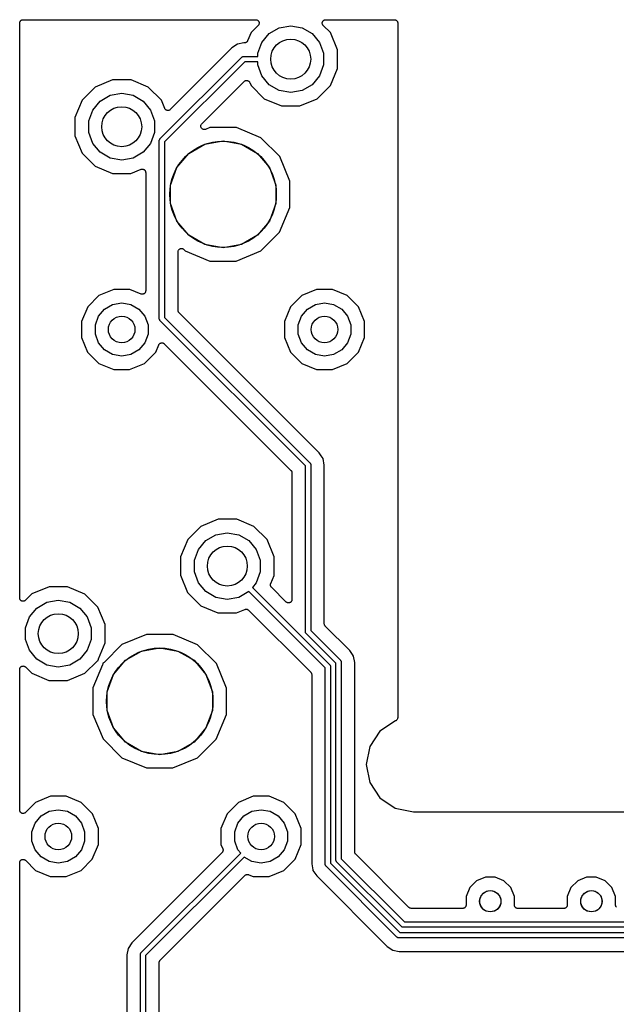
# Model space of a CAD drawing. Extents: x 88 to 361, y -189 to -115.
# Tile 4 of 41: x 88 to 110, y -154 to -117. Entities that reach past the tile are written whole.
import ezdxf

# ---------------------------------------------------------------- set-up
doc = ezdxf.new("R2010")
doc.units = 0
doc.header["$MEASUREMENT"] = 0
doc.layers.add('BLACK', color=7, linetype='CONTINUOUS')

msp = doc.modelspace()

# ---------------------------------------------------------------- linework, layer by layer
at = {"layer": 'Black'}
for p, q in [((87.6534, -117.294), (87.663, -117.288)), ((87.663, -117.288), (87.6715, -117.281)), ((87.6715, -117.281), (87.6819, -117.277)), ((87.6819, -117.277), (87.6916, -117.272)), ((87.6916, -117.272), (87.7025, -117.27)), ((87.7025, -117.27), (87.7129, -117.266)), ((87.7129, -117.266), (87.7241, -117.266)), ((87.7241, -117.266), (87.735, -117.264)), ((87.735, -117.264), (96.4784, -117.264)), ((96.4784, -117.264), (96.4948, -117.267)), ((96.4948, -117.267), (96.5114, -117.269)), ((96.5114, -117.269), (96.5164, -117.271)), ((96.5164, -117.271), (96.5219, -117.272)), ((96.5219, -117.272), (96.5363, -117.28)), ((96.5363, -117.28), (96.5514, -117.287)), ((96.5514, -117.287), (96.5553, -117.291)), ((99.0249, -117.291), (99.0289, -117.287)), ((99.0289, -117.287), (99.0439, -117.28)), ((99.0439, -117.28), (99.0582, -117.272)), ((99.0582, -117.272), (99.0637, -117.271)), ((99.0637, -117.271), (99.0689, -117.269)), ((99.0689, -117.269), (99.0853, -117.267)), ((99.0853, -117.267), (99.1016, -117.264)), ((99.1016, -117.264), (101.684, -117.264)), ((101.684, -117.264), (101.695, -117.266)), ((101.695, -117.266), (101.706, -117.266)), ((101.706, -117.266), (101.716, -117.27)), ((101.716, -117.27), (101.727, -117.272)), ((101.727, -117.272), (101.737, -117.277)), ((101.737, -117.277), (101.747, -117.281)), ((101.747, -117.281), (101.756, -117.288)), ((101.756, -117.288), (101.765, -117.294)), ((87.608, -117.391), (87.6099, -117.38)), ((87.608, -138.993), (87.608, -117.391)), ((87.6099, -117.369), (87.6137, -117.359)), ((87.6099, -117.38), (87.6099, -117.369)), ((87.6137, -117.359), (87.6157, -117.348)), ((87.6157, -117.348), (87.6212, -117.338)), ((87.6212, -117.338), (87.625, -117.328)), ((87.625, -117.328), (87.6322, -117.319)), ((87.6322, -117.319), (87.6377, -117.31)), ((87.6377, -117.31), (87.6462, -117.302)), ((87.6462, -117.302), (87.6534, -117.294)), ((96.5682, -117.481), (96.3008, -117.748)), ((96.5553, -117.291), (96.5601, -117.294)), ((96.5601, -117.294), (96.5708, -117.307)), ((96.5777, -117.467), (96.5682, -117.481)), ((96.5708, -117.307), (96.5825, -117.318)), ((96.5884, -117.455), (96.5777, -117.467)), ((96.5825, -117.318), (96.5849, -117.324)), ((96.5849, -117.324), (96.5884, -117.328)), ((96.5884, -117.328), (96.5941, -117.343)), ((96.5903, -117.45), (96.5884, -117.455)), ((96.5935, -117.445), (96.5903, -117.45)), ((96.5978, -117.429), (96.5935, -117.445)), ((96.5941, -117.343), (96.6011, -117.358)), ((96.6035, -117.413), (96.5978, -117.429)), ((96.6011, -117.358), (96.6016, -117.364)), ((96.6016, -117.364), (96.6035, -117.369)), ((96.6035, -117.369), (96.6035, -117.386)), ((96.6035, -117.386), (96.605, -117.402)), ((96.605, -117.402), (96.6035, -117.408)), ((96.6035, -117.408), (96.6035, -117.413)), ((96.9837, -117.784), (97.361, -117.566)), ((97.361, -117.566), (97.79, -117.491)), ((97.79, -117.491), (98.219, -117.566)), ((98.219, -117.566), (98.5963, -117.784)), ((98.9751, -117.402), (98.9766, -117.386)), ((98.9766, -117.408), (98.9751, -117.402)), ((98.9766, -117.369), (98.9785, -117.364)), ((98.9766, -117.386), (98.9766, -117.369)), ((98.9766, -117.413), (98.9766, -117.408)), ((98.9822, -117.429), (98.9766, -117.413)), ((98.9785, -117.364), (98.979, -117.358)), ((98.979, -117.358), (98.986, -117.343)), ((98.9865, -117.445), (98.9822, -117.429)), ((98.986, -117.343), (98.9916, -117.328)), ((98.9897, -117.449), (98.9865, -117.445)), ((98.9916, -117.455), (98.9897, -117.449)), ((98.9916, -117.328), (98.9953, -117.323)), ((99.0023, -117.467), (98.9916, -117.455)), ((98.9953, -117.323), (98.9977, -117.318)), ((98.9977, -117.318), (99.0094, -117.307)), ((99.0117, -117.481), (99.0023, -117.467)), ((99.0094, -117.307), (99.02, -117.294)), ((99.281, -117.751), (99.0117, -117.481)), ((99.02, -117.294), (99.0249, -117.291)), ((101.765, -117.294), (101.773, -117.302)), ((101.773, -117.302), (101.781, -117.31)), ((101.781, -117.31), (101.787, -117.319)), ((101.787, -117.319), (101.794, -117.328)), ((101.794, -117.328), (101.798, -117.338)), ((101.798, -117.338), (101.803, -117.348)), ((101.803, -117.348), (101.805, -117.359)), ((101.805, -117.359), (101.809, -117.369)), ((101.809, -117.369), (101.809, -117.38)), ((101.809, -117.38), (101.811, -117.391)), ((101.811, -117.391), (101.811, -143.497)), ((96.3008, -117.748), (96.1718, -118.059)), ((96.7036, -118.118), (96.9837, -117.784)), ((98.5963, -117.784), (98.8764, -118.118)), ((99.548, -118.397), (99.281, -117.751)), ((95.5839, -118.324), (93.2661, -120.642)), ((95.791, -118.186), (95.5839, -118.324)), ((96.0352, -118.137), (95.791, -118.186)), ((96.0545, -118.137), (96.0352, -118.137)), ((96.0627, -118.136), (96.0545, -118.137)), ((96.071, -118.136), (96.0627, -118.136)), ((96.0842, -118.132), (96.071, -118.136)), ((96.0979, -118.129), (96.0842, -118.132)), ((96.1051, -118.125), (96.0979, -118.129)), ((96.113, -118.123), (96.1051, -118.125)), ((96.1241, -118.114), (96.113, -118.123)), ((96.1361, -118.107), (96.1241, -118.114)), ((96.1415, -118.101), (96.1361, -118.107)), ((96.1481, -118.096), (96.1415, -118.101)), ((96.1555, -118.084), (96.1481, -118.096)), ((96.1645, -118.073), (96.1555, -118.084)), ((96.1673, -118.066), (96.1645, -118.073)), ((96.1718, -118.059), (96.1673, -118.066)), ((96.5546, -118.527), (96.7036, -118.118)), ((98.8764, -118.118), (99.0254, -118.527)), ((99.5474, -119.096), (99.548, -118.397)), ((92.8793, -121.747), (95.952, -118.674)), ((95.952, -118.674), (95.9556, -118.672)), ((95.9556, -118.672), (95.9584, -118.668)), ((95.9584, -118.668), (95.9697, -118.662)), ((95.9697, -118.662), (95.9804, -118.654)), ((95.9804, -118.654), (95.9847, -118.653)), ((95.9847, -118.653), (95.9885, -118.651)), ((95.9885, -118.651), (96.0013, -118.649)), ((96.0013, -118.649), (96.014, -118.645)), ((96.014, -118.645), (96.0184, -118.646)), ((96.0184, -118.646), (96.0227, -118.645)), ((96.0227, -118.645), (96.5546, -118.645)), ((96.5546, -118.645), (96.5546, -118.527)), ((99.0254, -118.527), (99.0254, -118.963)), ((96.0641, -118.845), (93.05, -121.859)), ((96.5546, -118.845), (96.0641, -118.845)), ((96.5546, -118.963), (96.5546, -118.845)), ((96.7036, -119.372), (96.5546, -118.963)), ((99.0254, -118.963), (98.8764, -119.372)), ((99.2792, -119.742), (99.5474, -119.096)), ((96.9837, -119.706), (96.7036, -119.372)), ((98.8764, -119.372), (98.5963, -119.706)), ((90.4457, -119.794), (89.9508, -120.288)), ((91.0919, -119.527), (90.4457, -119.794)), ((91.7912, -119.528), (91.0919, -119.527)), ((92.4369, -119.796), (91.7912, -119.528)), ((92.931, -120.291), (92.4369, -119.796)), ((94.4499, -121.178), (96.0444, -119.583)), ((96.0444, -119.583), (96.0558, -119.575)), ((96.0558, -119.575), (96.066, -119.566)), ((96.066, -119.566), (96.0737, -119.563)), ((96.0737, -119.563), (96.0805, -119.558)), ((96.0805, -119.558), (96.094, -119.554)), ((96.094, -119.554), (96.1068, -119.549)), ((96.1068, -119.549), (96.1151, -119.549)), ((96.1151, -119.549), (96.1231, -119.546)), ((96.1231, -119.546), (96.137, -119.548)), ((96.137, -119.548), (96.1509, -119.547)), ((96.1509, -119.547), (96.1588, -119.55)), ((96.1588, -119.55), (96.1671, -119.55)), ((96.1671, -119.55), (96.1797, -119.556)), ((96.1797, -119.556), (96.1929, -119.56)), ((96.1929, -119.56), (96.1995, -119.565)), ((96.1995, -119.565), (96.207, -119.569)), ((96.207, -119.569), (96.2169, -119.579)), ((96.2169, -119.579), (96.2279, -119.587)), ((96.2279, -119.587), (96.2324, -119.594)), ((96.2324, -119.594), (96.2382, -119.6)), ((96.2382, -119.6), (96.2441, -119.613)), ((96.2441, -119.613), (96.2516, -119.624)), ((96.2516, -119.624), (96.299, -119.739)), ((96.299, -119.739), (96.7931, -120.234)), ((97.361, -119.924), (96.9837, -119.706)), ((98.5963, -119.706), (98.219, -119.924)), ((98.7843, -120.236), (99.2792, -119.742)), ((90.6337, -120.324), (91.011, -120.106)), ((91.011, -120.106), (91.44, -120.031)), ((91.44, -120.031), (91.869, -120.106)), ((91.869, -120.106), (92.2463, -120.324)), ((96.7931, -120.234), (97.4388, -120.502)), ((97.79, -119.999), (97.361, -119.924)), ((98.219, -119.924), (97.79, -119.999)), ((98.1381, -120.503), (98.7843, -120.236)), ((89.9508, -120.288), (89.6826, -120.934)), ((90.3536, -120.658), (90.6337, -120.324)), ((92.2463, -120.324), (92.5264, -120.658)), ((93.0589, -120.6), (92.931, -120.291)), ((93.0664, -120.612), (93.0589, -120.6)), ((93.0723, -120.625), (93.0664, -120.612)), ((97.4388, -120.502), (98.1381, -120.503)), ((89.6826, -120.934), (89.682, -121.633)), ((90.2046, -121.067), (90.3536, -120.658)), ((92.5264, -120.658), (92.6754, -121.067)), ((93.0782, -120.631), (93.0723, -120.625)), ((93.0826, -120.638), (93.0782, -120.631)), ((93.0936, -120.646), (93.0826, -120.638)), ((93.1035, -120.656), (93.0936, -120.646)), ((93.111, -120.659), (93.1035, -120.656)), ((93.1176, -120.665), (93.111, -120.659)), ((93.1308, -120.669), (93.1176, -120.665)), ((93.1435, -120.675), (93.1308, -120.669)), ((93.1517, -120.675), (93.1435, -120.675)), ((93.1596, -120.678), (93.1517, -120.675)), ((93.1735, -120.677), (93.1596, -120.678)), ((93.1874, -120.678), (93.1735, -120.677)), ((93.1954, -120.676), (93.1874, -120.678)), ((93.2037, -120.676), (93.1954, -120.676)), ((93.2166, -120.671), (93.2037, -120.676)), ((93.23, -120.667), (93.2166, -120.671)), ((93.2368, -120.662), (93.23, -120.667)), ((93.2445, -120.659), (93.2368, -120.662)), ((93.2547, -120.65), (93.2445, -120.659)), ((93.2661, -120.642), (93.2547, -120.65)), ((90.2046, -121.503), (90.2046, -121.067)), ((92.6754, -121.067), (92.6754, -121.503)), ((94.4132, -121.256), (94.414, -121.254)), ((94.4149, -121.276), (94.4132, -121.256)), ((94.4138, -121.251), (94.4196, -121.232)), ((94.414, -121.254), (94.4138, -121.251)), ((94.4157, -121.295), (94.4149, -121.276)), ((94.4168, -121.297), (94.4157, -121.295)), ((94.4171, -121.3), (94.4168, -121.297)), ((94.4252, -121.318), (94.4171, -121.3)), ((94.4196, -121.232), (94.4246, -121.214)), ((94.4246, -121.214), (94.4263, -121.211)), ((94.4326, -121.336), (94.4252, -121.318)), ((94.4263, -121.211), (94.4271, -121.209)), ((94.4271, -121.209), (94.4389, -121.193)), ((94.4345, -121.338), (94.4326, -121.336)), ((94.4357, -121.34), (94.4345, -121.338)), ((94.4493, -121.354), (94.4357, -121.34)), ((94.4389, -121.193), (94.4499, -121.178)), ((94.4623, -121.368), (94.4493, -121.354)), ((94.7533, -121.317), (94.5882, -121.385)), ((95.7511, -121.317), (94.7533, -121.317)), ((96.6725, -121.7), (95.7511, -121.317)), ((89.682, -121.633), (89.949, -122.279)), ((90.3536, -121.912), (90.2046, -121.503)), ((92.6754, -121.503), (92.5264, -121.912)), ((94.4649, -121.369), (94.4623, -121.368)), ((94.4669, -121.371), (94.4649, -121.369)), ((94.4843, -121.38), (94.4669, -121.371)), ((94.5014, -121.388), (94.4843, -121.38)), ((94.5043, -121.389), (94.5014, -121.388)), ((94.5069, -121.39), (94.5043, -121.389)), ((94.526, -121.392), (94.5069, -121.39)), ((94.5452, -121.394), (94.526, -121.392)), ((94.5479, -121.394), (94.5452, -121.394)), ((94.5508, -121.394), (94.5479, -121.394)), ((94.5694, -121.389), (94.5508, -121.394)), ((94.5882, -121.385), (94.5694, -121.389)), ((97.3774, -122.406), (96.6725, -121.7)), ((90.6337, -122.246), (90.3536, -121.912)), ((92.5264, -121.912), (92.2463, -122.246)), ((92.85, -121.818), (92.8508, -121.813)), ((92.85, -128.491), (92.85, -121.818)), ((92.8504, -121.809), (92.8538, -121.796)), ((92.8508, -121.813), (92.8504, -121.809)), ((92.8538, -121.796), (92.856, -121.783)), ((92.856, -121.783), (92.8582, -121.78)), ((92.8582, -121.78), (92.8594, -121.775)), ((92.8594, -121.775), (92.8669, -121.765)), ((92.8669, -121.765), (92.8734, -121.753)), ((92.8734, -121.753), (92.8768, -121.751)), ((92.8768, -121.751), (92.8793, -121.747)), ((93.05, -121.859), (93.05, -128.45)), ((93.9595, -122.287), (94.5633, -121.938)), ((94.5633, -121.938), (95.25, -121.817)), ((95.25, -121.817), (95.9367, -121.938)), ((95.9367, -121.938), (96.5405, -122.287)), ((89.949, -122.279), (90.4431, -122.774)), ((91.011, -122.464), (90.6337, -122.246)), ((91.44, -122.539), (91.011, -122.464)), ((91.869, -122.464), (91.44, -122.539)), ((92.2463, -122.246), (91.869, -122.464)), ((93.5113, -122.821), (93.9595, -122.287)), ((96.5405, -122.287), (96.9887, -122.821)), ((97.7584, -123.328), (97.3774, -122.406)), ((90.4431, -122.774), (91.0888, -123.042)), ((93.2729, -123.476), (93.5113, -122.821)), ((96.9887, -122.821), (97.2271, -123.476)), ((91.0888, -123.042), (91.7881, -123.043)), ((91.7881, -123.043), (92.1665, -122.887)), ((92.1665, -122.887), (92.18, -122.884)), ((92.18, -122.884), (92.1929, -122.879)), ((92.1929, -122.879), (92.2014, -122.879)), ((92.2014, -122.879), (92.2096, -122.877)), ((92.2096, -122.877), (92.2232, -122.879)), ((92.2232, -122.879), (92.2371, -122.879)), ((92.2371, -122.879), (92.245, -122.882)), ((92.245, -122.882), (92.2533, -122.883)), ((92.2533, -122.883), (92.2655, -122.889)), ((92.2655, -122.889), (92.2785, -122.894)), ((92.2785, -122.894), (92.2849, -122.899)), ((92.2849, -122.899), (92.2924, -122.903)), ((92.2924, -122.903), (92.3017, -122.913)), ((92.3017, -122.913), (92.3123, -122.922)), ((92.3123, -122.922), (92.3165, -122.93)), ((92.3165, -122.93), (92.3222, -122.936)), ((92.3222, -122.936), (92.3274, -122.949)), ((92.3274, -122.949), (92.3343, -122.961)), ((92.3343, -122.961), (92.3358, -122.969)), ((92.3358, -122.969), (92.339, -122.977)), ((92.339, -122.977), (92.3396, -122.99)), ((92.3396, -122.99), (92.342, -123.004)), ((92.342, -123.004), (92.342, -127.456)), ((93.2729, -124.174), (93.2729, -123.476)), ((97.2271, -123.476), (97.2271, -124.174)), ((97.7576, -124.326), (97.7584, -123.328)), ((93.5113, -124.829), (93.2729, -124.174)), ((97.2271, -124.174), (96.9887, -124.829)), ((97.3749, -125.248), (97.7576, -124.326)), ((93.9595, -125.363), (93.5113, -124.829)), ((96.9887, -124.829), (96.5405, -125.363)), ((94.5633, -125.712), (93.9595, -125.363)), ((96.5405, -125.363), (95.9367, -125.712)), ((96.6688, -125.952), (97.3749, -125.248)), ((95.25, -125.833), (94.5633, -125.712)), ((95.9367, -125.712), (95.25, -125.833)), ((93.558, -125.987), (93.5609, -125.971)), ((93.558, -128.187), (93.558, -125.987)), ((93.5609, -125.971), (93.5624, -125.954)), ((93.5624, -125.954), (93.5647, -125.949)), ((93.5647, -125.949), (93.5657, -125.944)), ((93.5657, -125.944), (93.574, -125.929)), ((93.574, -125.929), (93.581, -125.914)), ((93.581, -125.914), (93.5849, -125.91)), ((93.5849, -125.91), (93.5877, -125.905)), ((93.5877, -125.905), (93.6005, -125.895)), ((93.6005, -125.895), (93.6122, -125.883)), ((93.6122, -125.883), (93.6173, -125.881)), ((93.6173, -125.881), (93.6215, -125.877)), ((93.6215, -125.877), (93.6371, -125.871)), ((93.6371, -125.871), (93.6522, -125.864)), ((93.6522, -125.864), (93.6577, -125.864)), ((93.6577, -125.864), (93.6629, -125.862)), ((93.6629, -125.862), (93.6796, -125.862)), ((93.6796, -125.862), (93.6962, -125.86)), ((93.6962, -125.86), (93.7015, -125.862)), ((93.7015, -125.862), (93.7071, -125.862)), ((93.7071, -125.862), (93.7227, -125.868)), ((93.7227, -125.868), (93.7388, -125.872)), ((93.7388, -125.872), (93.7433, -125.875)), ((93.7433, -125.875), (93.7485, -125.877)), ((93.7485, -125.877), (93.7612, -125.888)), ((93.7612, -125.888), (93.7749, -125.897)), ((93.7749, -125.897), (93.8275, -125.95)), ((93.8275, -125.95), (94.7489, -126.333)), ((95.7467, -126.333), (96.6688, -125.952)), ((94.7489, -126.333), (95.7467, -126.333)), ((90.5869, -127.626), (90.1623, -128.05)), ((91.1414, -127.397), (90.5869, -127.626)), ((91.7413, -127.397), (91.1414, -127.397)), ((92.1663, -127.574), (91.7413, -127.397)), ((92.1799, -127.577), (92.1663, -127.574)), ((92.1929, -127.582), (92.1799, -127.577)), ((92.2013, -127.582), (92.1929, -127.582)), ((92.2093, -127.583), (92.2013, -127.582)), ((92.2231, -127.582), (92.2093, -127.583)), ((92.2371, -127.582), (92.2231, -127.582)), ((92.2449, -127.579), (92.2371, -127.582)), ((92.2531, -127.578), (92.2449, -127.579)), ((92.2654, -127.571), (92.2531, -127.578)), ((92.2785, -127.566), (92.2654, -127.571)), ((92.2849, -127.561), (92.2785, -127.566)), ((92.2922, -127.557), (92.2849, -127.561)), ((92.3016, -127.547), (92.2922, -127.557)), ((92.3123, -127.538), (92.3016, -127.547)), ((92.3164, -127.531), (92.3123, -127.538)), ((92.3221, -127.525), (92.3164, -127.531)), ((92.3274, -127.512), (92.3221, -127.525)), ((92.3343, -127.5), (92.3274, -127.512)), ((92.3358, -127.492), (92.3343, -127.5)), ((92.339, -127.484), (92.3358, -127.492)), ((92.3396, -127.47), (92.339, -127.484)), ((92.342, -127.456), (92.3396, -127.47)), ((98.2069, -127.626), (97.7823, -128.05)), ((98.7614, -127.397), (98.2069, -127.626)), ((99.3613, -127.397), (98.7614, -127.397)), ((99.9153, -127.627), (99.3613, -127.397)), ((100.339, -128.052), (99.9153, -127.627)), ((90.7948, -128.136), (91.0967, -127.962)), ((91.0967, -127.962), (91.44, -127.901)), ((91.44, -127.901), (91.7833, -127.962)), ((91.7833, -127.962), (92.0852, -128.136)), ((98.4148, -128.136), (98.7167, -127.962)), ((98.7167, -127.962), (99.06, -127.901)), ((99.06, -127.901), (99.4033, -127.962)), ((99.4033, -127.962), (99.7052, -128.136)), ((90.1623, -128.05), (89.9323, -128.604)), ((90.5707, -128.403), (90.7948, -128.136)), ((92.0852, -128.136), (92.3093, -128.403)), ((93.559, -128.192), (93.558, -128.187)), ((93.5585, -128.198), (93.559, -128.192)), ((93.5628, -128.214), (93.5585, -128.198)), ((93.5657, -128.23), (93.5628, -128.214)), ((93.5685, -128.235), (93.5657, -128.23)), ((93.5699, -128.24), (93.5685, -128.235)), ((93.5794, -128.254), (93.5699, -128.24)), ((93.5877, -128.268), (93.5794, -128.254)), ((93.592, -128.272), (93.5877, -128.268)), ((93.5952, -128.276), (93.592, -128.272)), ((94.6374, -129.319), (93.5952, -128.276)), ((97.7823, -128.05), (97.5523, -128.604)), ((98.1907, -128.403), (98.4148, -128.136)), ((99.7052, -128.136), (99.9293, -128.403)), ((100.568, -128.606), (100.339, -128.052)), ((89.9323, -128.604), (89.9317, -129.204)), ((90.4514, -128.731), (90.5707, -128.403)), ((90.4514, -129.079), (90.4514, -128.731)), ((92.3093, -128.403), (92.4286, -128.731)), ((92.4286, -128.731), (92.4286, -129.079)), ((92.8508, -128.495), (92.85, -128.491)), ((92.8504, -128.5), (92.8508, -128.495)), ((92.8538, -128.512), (92.8504, -128.5)), ((92.856, -128.525), (92.8538, -128.512)), ((92.8582, -128.529), (92.856, -128.525)), ((92.8594, -128.533), (92.8582, -128.529)), ((92.8669, -128.544), (92.8594, -128.533)), ((92.8734, -128.555), (92.8669, -128.544)), ((92.8768, -128.558), (92.8734, -128.555)), ((92.8793, -128.562), (92.8768, -128.558)), ((98.344, -134.026), (92.8793, -128.562)), ((93.05, -128.45), (98.5147, -133.914)), ((97.5523, -128.604), (97.5517, -129.204)), ((98.0714, -128.731), (98.1907, -128.403)), ((98.0714, -129.079), (98.0714, -128.731)), ((99.9293, -128.403), (100.049, -128.731)), ((100.049, -128.731), (100.049, -129.079)), ((100.568, -129.206), (100.568, -128.606)), ((90.5707, -129.407), (90.4514, -129.079)), ((92.4286, -129.079), (92.3093, -129.407)), ((98.1907, -129.407), (98.0714, -129.079)), ((100.049, -129.079), (99.9293, -129.407)), ((89.9317, -129.204), (90.1608, -129.758)), ((90.7948, -129.674), (90.5707, -129.407)), ((92.3093, -129.407), (92.0852, -129.674)), ((92.7177, -129.76), (92.8332, -129.482)), ((92.8332, -129.482), (92.8406, -129.471)), ((92.8406, -129.471), (92.8464, -129.458)), ((92.8464, -129.458), (92.8524, -129.452)), ((92.8524, -129.452), (92.8569, -129.445)), ((92.8569, -129.445), (92.8679, -129.437)), ((92.8679, -129.437), (92.8776, -129.427)), ((92.8776, -129.427), (92.8852, -129.423)), ((92.8852, -129.423), (92.8919, -129.418)), ((92.8919, -129.418), (92.9051, -129.414)), ((92.9051, -129.414), (92.9176, -129.408)), ((92.9176, -129.408), (92.926, -129.407)), ((92.926, -129.407), (92.934, -129.405)), ((92.934, -129.405), (92.9478, -129.406)), ((92.9478, -129.406), (92.9615, -129.404)), ((92.9615, -129.404), (92.9696, -129.407)), ((92.9696, -129.407), (92.9781, -129.407)), ((92.9781, -129.407), (92.9908, -129.412)), ((92.9908, -129.412), (93.0041, -129.416)), ((93.0041, -129.416), (93.011, -129.421)), ((93.011, -129.421), (93.0188, -129.424)), ((93.0188, -129.424), (93.029, -129.433)), ((93.029, -129.433), (93.0403, -129.441)), ((93.0403, -129.441), (97.7988, -134.2)), ((98.8651, -133.546), (94.6374, -129.319)), ((94.6374, -129.319), (94.6374, -129.319)), ((97.5517, -129.204), (97.7808, -129.758)), ((98.4148, -129.674), (98.1907, -129.407)), ((99.9293, -129.407), (99.7052, -129.674)), ((100.338, -129.76), (100.568, -129.206)), ((90.1608, -129.758), (90.5847, -130.183)), ((91.0967, -129.848), (90.7948, -129.674)), ((91.44, -129.909), (91.0967, -129.848)), ((91.7833, -129.848), (91.44, -129.909)), ((92.0852, -129.674), (91.7833, -129.848)), ((92.2931, -130.184), (92.7177, -129.76)), ((97.7808, -129.758), (98.2047, -130.183)), ((98.7167, -129.848), (98.4148, -129.674)), ((99.06, -129.909), (98.7167, -129.848)), ((99.4033, -129.848), (99.06, -129.909)), ((99.7052, -129.674), (99.4033, -129.848)), ((99.9131, -130.184), (100.338, -129.76)), ((90.5847, -130.183), (91.1387, -130.413)), ((91.7386, -130.413), (92.2931, -130.184)), ((98.2047, -130.183), (98.7587, -130.413)), ((99.3586, -130.413), (99.9131, -130.184)), ((91.1387, -130.413), (91.7386, -130.413)), ((98.7587, -130.413), (99.3586, -130.413)), ((98.9337, -133.649), (98.8651, -133.546)), ((98.5147, -133.914), (98.5172, -133.918)), ((98.5172, -133.918), (98.5206, -133.921)), ((98.5206, -133.921), (98.5271, -133.932)), ((98.5271, -133.932), (98.5346, -133.943)), ((99.0034, -133.753), (98.9337, -133.649)), ((99.052, -133.998), (99.0034, -133.753)), ((97.7988, -134.2), (97.802, -134.204)), ((97.802, -134.204), (97.8063, -134.208)), ((97.8063, -134.208), (97.8146, -134.222)), ((97.8146, -134.222), (97.8241, -134.236)), ((97.8241, -134.236), (97.8256, -134.241)), ((97.8256, -134.241), (97.8284, -134.246)), ((97.8284, -134.246), (97.8312, -134.262)), ((97.8312, -134.262), (97.8355, -134.278)), ((97.8355, -134.278), (97.835, -134.284)), ((97.835, -134.284), (97.836, -134.289)), ((97.836, -134.289), (97.836, -139.056)), ((98.344, -140.265), (98.344, -134.026)), ((98.5346, -133.943), (98.5358, -133.947)), ((98.5358, -133.947), (98.538, -133.951)), ((98.538, -133.951), (98.5403, -133.964)), ((98.5403, -133.964), (98.5436, -133.976)), ((98.5436, -133.976), (98.5432, -133.981)), ((98.5432, -133.981), (98.544, -133.985)), ((98.544, -133.985), (98.544, -140.223)), ((99.052, -139.96), (99.052, -133.998)), ((95.0607, -136.037), (94.4144, -136.304)), ((95.7599, -136.038), (95.0607, -136.037)), ((96.4057, -136.306), (95.7599, -136.038)), ((94.4144, -136.304), (93.9195, -136.798)), ((96.8997, -136.801), (96.4057, -136.306)), ((93.9195, -136.798), (93.6514, -137.444)), ((94.3224, -137.168), (94.6024, -136.834)), ((94.6024, -136.834), (94.9797, -136.616)), ((94.9797, -136.616), (95.4087, -136.541)), ((95.4087, -136.541), (95.8378, -136.616)), ((95.8378, -136.616), (96.2151, -136.834)), ((96.2151, -136.834), (96.4951, -137.168)), ((97.1667, -137.447), (96.8997, -136.801)), ((94.1734, -137.577), (94.3224, -137.168)), ((96.4951, -137.168), (96.6441, -137.577)), ((93.6514, -137.444), (93.6508, -138.143)), ((94.1734, -138.013), (94.1734, -137.577)), ((96.6441, -137.577), (96.6441, -138.013)), ((97.1661, -138.146), (97.1667, -137.447)), ((93.6508, -138.143), (93.9178, -138.789)), ((94.3224, -138.422), (94.1734, -138.013)), ((96.6441, -138.013), (96.4951, -138.422)), ((97.0384, -138.454), (97.1661, -138.146)), ((88.7107, -138.577), (88.0644, -138.844)), ((89.4099, -138.578), (88.7107, -138.577)), ((90.0557, -138.846), (89.4099, -138.578)), ((94.6024, -138.756), (94.3224, -138.422)), ((96.2211, -138.749), (96.2151, -138.756)), ((99.087, -141.615), (96.2211, -138.749)), ((96.4951, -138.422), (96.3502, -138.595)), ((96.3502, -138.595), (99.2577, -141.503)), ((97.0288, -138.497), (97.0318, -138.483)), ((97.0299, -138.505), (97.0288, -138.497)), ((97.0292, -138.514), (97.0299, -138.505)), ((97.0327, -138.527), (97.0292, -138.514)), ((97.0318, -138.483), (97.033, -138.47)), ((97.0345, -138.541), (97.0327, -138.527)), ((97.033, -138.47), (97.0366, -138.462)), ((97.0384, -138.548), (97.0345, -138.541)), ((97.0366, -138.462), (97.0384, -138.454)), ((97.0406, -138.556), (97.0384, -138.548)), ((97.0485, -138.567), (97.0406, -138.556)), ((97.0549, -138.58), (97.0485, -138.567)), ((97.0611, -138.585), (97.0549, -138.58)), ((97.0659, -138.592), (97.0611, -138.585)), ((97.6192, -139.146), (97.0659, -138.592)), ((87.6109, -139.01), (87.608, -138.993)), ((87.6123, -139.026), (87.6109, -139.01)), ((87.6147, -139.031), (87.6123, -139.026)), ((87.6157, -139.037), (87.6147, -139.031)), ((87.6239, -139.051), (87.6157, -139.037)), ((87.6309, -139.066), (87.6239, -139.051)), ((87.6349, -139.07), (87.6309, -139.066)), ((87.6377, -139.075), (87.6349, -139.07)), ((87.6504, -139.086), (87.6377, -139.075)), ((87.6621, -139.097), (87.6504, -139.086)), ((87.6672, -139.1), (87.6621, -139.097)), ((87.6715, -139.103), (87.6672, -139.1)), ((87.687, -139.109), (87.6715, -139.103)), ((87.702, -139.116), (87.687, -139.109)), ((87.7076, -139.117), (87.702, -139.116)), ((87.7129, -139.118), (87.7076, -139.117)), ((87.7295, -139.118), (87.7129, -139.118)), ((87.746, -139.12), (87.7295, -139.118)), ((87.7514, -139.118), (87.746, -139.12)), ((87.7571, -139.118), (87.7514, -139.118)), ((87.7726, -139.113), (87.7571, -139.118)), ((87.7886, -139.109), (87.7726, -139.113)), ((87.7932, -139.105), (87.7886, -139.109)), ((87.7985, -139.103), (87.7932, -139.105)), ((87.8112, -139.093), (87.7985, -139.103)), ((87.8247, -139.083), (87.8112, -139.093)), ((88.0644, -138.844), (87.8247, -139.083)), ((88.6297, -139.156), (89.0587, -139.081)), ((89.0587, -139.081), (89.4878, -139.156)), ((90.5497, -139.341), (90.0557, -138.846)), ((93.9178, -138.789), (94.4118, -139.284)), ((94.9797, -138.974), (94.6024, -138.756)), ((95.4087, -139.049), (94.9797, -138.974)), ((95.8378, -138.974), (95.4087, -139.049)), ((96.2151, -138.756), (95.8378, -138.974)), ((97.8201, -139.114), (97.813, -139.129)), ((97.8284, -139.099), (97.8201, -139.114)), ((97.8293, -139.094), (97.8284, -139.099)), ((97.8317, -139.089), (97.8293, -139.094)), ((97.8331, -139.072), (97.8317, -139.089)), ((97.836, -139.056), (97.8331, -139.072)), ((87.9724, -139.708), (88.2524, -139.374)), ((88.2524, -139.374), (88.6297, -139.156)), ((89.4878, -139.156), (89.8651, -139.374)), ((89.8651, -139.374), (90.1451, -139.708)), ((90.8167, -139.987), (90.5497, -139.341)), ((94.4118, -139.284), (95.0576, -139.552)), ((95.7568, -139.553), (96.0677, -139.425)), ((96.0677, -139.425), (96.0758, -139.423)), ((96.0758, -139.423), (96.0833, -139.419)), ((96.0833, -139.419), (96.0972, -139.418)), ((96.0972, -139.418), (96.1108, -139.415)), ((96.1108, -139.415), (96.119, -139.416)), ((96.119, -139.416), (96.1273, -139.415)), ((96.1273, -139.415), (96.1407, -139.419)), ((96.1407, -139.419), (96.1545, -139.421)), ((96.1545, -139.421), (96.1619, -139.425)), ((96.1619, -139.425), (96.1699, -139.427)), ((96.1699, -139.427), (96.1813, -139.435)), ((96.1813, -139.435), (96.1936, -139.441)), ((96.1936, -139.441), (96.1992, -139.447)), ((96.1992, -139.447), (96.206, -139.452)), ((96.206, -139.452), (98.5418, -141.788)), ((97.6328, -139.155), (97.6192, -139.146)), ((97.6455, -139.166), (97.6328, -139.155)), ((97.6508, -139.168), (97.6455, -139.166)), ((97.6553, -139.171), (97.6508, -139.168)), ((97.6714, -139.175), (97.6553, -139.171)), ((97.687, -139.181), (97.6714, -139.175)), ((97.6925, -139.181), (97.687, -139.181)), ((97.6979, -139.182), (97.6925, -139.181)), ((97.7145, -139.181), (97.6979, -139.182)), ((97.7311, -139.181), (97.7145, -139.181)), ((97.7363, -139.179), (97.7311, -139.181)), ((97.7419, -139.178), (97.7363, -139.179)), ((97.7569, -139.171), (97.7419, -139.178)), ((97.7725, -139.166), (97.7569, -139.171)), ((97.7768, -139.162), (97.7725, -139.166)), ((97.7819, -139.16), (97.7768, -139.162)), ((97.7936, -139.148), (97.7819, -139.16)), ((97.8063, -139.137), (97.7936, -139.148)), ((97.8091, -139.133), (97.8063, -139.137)), ((97.813, -139.129), (97.8091, -139.133)), ((87.8234, -140.117), (87.9724, -139.708)), ((90.1451, -139.708), (90.2941, -140.117)), ((95.0576, -139.552), (95.7568, -139.553)), ((87.8234, -140.553), (87.8234, -140.117)), ((90.2941, -140.117), (90.2941, -140.553)), ((90.8161, -140.686), (90.8167, -139.987)), ((98.544, -140.223), (99.6577, -141.337)), ((99.053, -139.966), (99.052, -139.96)), ((99.0525, -139.971), (99.053, -139.966)), ((99.0568, -139.987), (99.0525, -139.971)), ((99.0597, -140.004), (99.0568, -139.987)), ((99.0625, -140.008), (99.0597, -140.004)), ((99.0639, -140.014), (99.0625, -140.008)), ((99.0734, -140.027), (99.0639, -140.014)), ((99.0817, -140.042), (99.0734, -140.027)), ((99.086, -140.045), (99.0817, -140.042)), ((99.0892, -140.05), (99.086, -140.045)), ((100.008, -140.969), (99.0892, -140.05)), ((87.9724, -140.962), (87.8234, -140.553)), ((90.2941, -140.553), (90.1451, -140.962)), ((92.3721, -140.367), (91.4499, -140.748)), ((93.3698, -140.367), (92.3721, -140.367)), ((94.2913, -140.75), (93.3698, -140.367)), ((98.3448, -140.269), (98.344, -140.265)), ((98.3444, -140.273), (98.3448, -140.269)), ((98.3478, -140.286), (98.3444, -140.273)), ((98.35, -140.299), (98.3478, -140.286)), ((98.3522, -140.303), (98.35, -140.299)), ((98.3534, -140.307), (98.3522, -140.303)), ((98.3609, -140.318), (98.3534, -140.307)), ((98.3674, -140.329), (98.3609, -140.318)), ((98.3708, -140.332), (98.3674, -140.329)), ((98.3733, -140.335), (98.3708, -140.332)), ((99.487, -141.449), (98.3733, -140.335)), ((88.2524, -141.296), (87.9724, -140.962)), ((90.1451, -140.962), (89.8651, -141.296)), ((90.5687, -141.282), (90.8161, -140.686)), ((91.4499, -140.748), (90.7757, -141.421)), ((92.1821, -140.988), (92.8687, -140.867)), ((92.8687, -140.867), (93.5554, -140.988)), ((94.9962, -141.456), (94.2913, -140.75)), ((100.112, -141.124), (100.008, -140.969)), ((88.6297, -141.514), (88.2524, -141.296)), ((89.8651, -141.296), (89.4878, -141.514)), ((90.5499, -141.34), (90.5522, -141.339)), ((90.5522, -141.339), (90.5606, -141.336)), ((90.5591, -141.325), (90.5597, -141.322)), ((90.5606, -141.336), (90.5591, -141.325)), ((90.5595, -141.32), (90.5645, -141.301)), ((90.5597, -141.322), (90.5595, -141.32)), ((90.5645, -141.301), (90.5687, -141.282)), ((91.1301, -141.871), (91.5783, -141.337)), ((91.5783, -141.337), (92.1821, -140.988)), ((93.5554, -140.988), (94.1592, -141.337)), ((94.1592, -141.337), (94.6074, -141.871)), ((99.6577, -141.337), (99.6602, -141.34)), ((100.146, -141.176), (100.112, -141.124)), ((100.112, -141.124), (100.112, -141.124)), ((100.195, -141.42), (100.146, -141.176)), ((87.608, -141.677), (87.6109, -141.66)), ((87.608, -146.966), (87.608, -141.677)), ((87.6109, -141.66), (87.6124, -141.644)), ((87.6124, -141.644), (87.6147, -141.639)), ((87.6147, -141.639), (87.6157, -141.633)), ((87.6157, -141.633), (87.624, -141.619)), ((87.624, -141.619), (87.631, -141.604)), ((87.631, -141.604), (87.6349, -141.6)), ((87.6349, -141.6), (87.6377, -141.595)), ((87.6377, -141.595), (87.6505, -141.584)), ((87.6505, -141.584), (87.6622, -141.573)), ((87.6622, -141.573), (87.6673, -141.57)), ((87.6673, -141.57), (87.6715, -141.567)), ((87.6715, -141.567), (87.6871, -141.561)), ((87.6871, -141.561), (87.7022, -141.554)), ((87.7022, -141.554), (87.7077, -141.553)), ((87.7077, -141.553), (87.7129, -141.552)), ((87.7129, -141.552), (87.7296, -141.552)), ((87.7296, -141.552), (87.7462, -141.55)), ((87.7462, -141.55), (87.7515, -141.552)), ((87.7515, -141.552), (87.7571, -141.552)), ((87.7571, -141.552), (87.7727, -141.557)), ((87.7727, -141.557), (87.7888, -141.562)), ((87.7888, -141.562), (87.7933, -141.565)), ((87.7933, -141.565), (87.7985, -141.567)), ((87.7985, -141.567), (87.8113, -141.577)), ((87.8113, -141.577), (87.8249, -141.587)), ((87.8249, -141.587), (88.0618, -141.824)), ((89.0587, -141.589), (88.6297, -141.514)), ((89.4878, -141.514), (89.0587, -141.589)), ((90.0531, -141.826), (90.5161, -141.364)), ((90.7231, -141.502), (90.3612, -142.374)), ((90.5161, -141.364), (90.5319, -141.353)), ((90.5319, -141.353), (90.5473, -141.341)), ((90.5473, -141.341), (90.5499, -141.34)), ((90.7273, -141.484), (90.7231, -141.502)), ((90.7323, -141.465), (90.7273, -141.484)), ((90.7395, -141.446), (90.7312, -141.448)), ((90.7312, -141.448), (90.7327, -141.459)), ((90.7327, -141.459), (90.7321, -141.462)), ((90.7321, -141.462), (90.7323, -141.465)), ((90.7418, -141.444), (90.7395, -141.446)), ((90.7445, -141.443), (90.7418, -141.444)), ((90.7599, -141.432), (90.7445, -141.443)), ((90.7757, -141.421), (90.7599, -141.432)), ((95.3772, -142.378), (94.9962, -141.456)), ((99.087, -149.003), (99.087, -141.615)), ((99.2577, -141.503), (99.2602, -141.506)), ((99.2602, -141.506), (99.2636, -141.509)), ((99.2636, -141.509), (99.2701, -141.52)), ((99.2701, -141.52), (99.2776, -141.531)), ((99.2776, -141.531), (99.2788, -141.535)), ((99.2788, -141.535), (99.281, -141.539)), ((99.281, -141.539), (99.2832, -141.552)), ((99.2832, -141.552), (99.2866, -141.565)), ((99.2866, -141.565), (99.2862, -141.569)), ((99.2862, -141.569), (99.287, -141.573)), ((99.287, -141.573), (99.287, -148.961)), ((99.487, -148.837), (99.487, -141.449)), ((99.6602, -141.34), (99.6636, -141.343)), ((99.6636, -141.343), (99.6701, -141.355)), ((99.6701, -141.355), (99.6776, -141.365)), ((99.6776, -141.365), (99.6788, -141.37)), ((99.6788, -141.37), (99.681, -141.373)), ((99.681, -141.373), (99.6832, -141.386)), ((99.6832, -141.386), (99.6866, -141.399)), ((99.6866, -141.399), (99.6862, -141.403)), ((99.6862, -141.403), (99.687, -141.408)), ((99.687, -141.408), (99.687, -148.796)), ((100.195, -148.533), (100.195, -141.42)), ((88.0618, -141.824), (88.7076, -142.092)), ((89.4068, -142.093), (90.0531, -141.826)), ((90.8916, -142.526), (91.1301, -141.871)), ((94.6074, -141.871), (94.8459, -142.526)), ((98.5418, -141.788), (98.545, -141.792)), ((98.545, -141.792), (98.5493, -141.796)), ((98.5493, -141.796), (98.5576, -141.81)), ((98.5576, -141.81), (98.5671, -141.824)), ((98.5671, -141.824), (98.5685, -141.829)), ((98.5685, -141.829), (98.5713, -141.834)), ((98.5713, -141.834), (98.5742, -141.851)), ((98.5742, -141.851), (98.5785, -141.867)), ((98.5785, -141.867), (98.578, -141.872)), ((98.578, -141.872), (98.579, -141.878)), ((98.579, -141.878), (98.579, -148.99)), ((88.7076, -142.092), (89.4068, -142.093)), ((90.3612, -142.374), (90.3603, -143.372)), ((95.3763, -143.376), (95.3772, -142.378)), ((90.8916, -143.224), (90.8916, -142.526)), ((94.8459, -142.526), (94.8459, -143.224)), ((90.3603, -143.372), (90.7413, -144.294)), ((91.1301, -143.879), (90.8916, -143.224)), ((94.8459, -143.224), (94.6074, -143.879)), ((94.9937, -144.298), (95.3763, -143.376)), ((101.793, -143.558), (101.783, -143.576)), ((101.803, -143.54), (101.793, -143.558)), ((101.804, -143.538), (101.803, -143.539)), ((101.803, -143.539), (101.803, -143.54)), ((101.807, -143.517), (101.804, -143.538)), ((101.811, -143.497), (101.807, -143.517)), ((91.5783, -144.413), (91.1301, -143.879)), ((94.6074, -143.879), (94.1592, -144.413)), ((101.721, -143.617), (101.141, -144.004)), ((101.728, -143.614), (101.721, -143.617)), ((101.747, -143.607), (101.728, -143.614)), ((101.748, -143.606), (101.747, -143.607)), ((101.75, -143.605), (101.748, -143.606)), ((101.765, -143.592), (101.75, -143.605)), ((101.781, -143.578), (101.765, -143.592)), ((101.782, -143.577), (101.781, -143.578)), ((101.783, -143.576), (101.782, -143.577)), ((90.7413, -144.294), (91.4462, -145)), ((94.2876, -145.002), (94.9937, -144.298)), ((101.141, -144.004), (100.757, -144.578)), ((92.1821, -144.762), (91.5783, -144.413)), ((94.1592, -144.413), (93.5554, -144.762)), ((100.757, -144.578), (100.623, -145.256)), ((91.4462, -145), (92.3677, -145.383)), ((92.8687, -144.883), (92.1821, -144.762)), ((93.5554, -144.762), (92.8687, -144.883)), ((93.3654, -145.383), (94.2876, -145.002)), ((92.3677, -145.383), (93.3654, -145.383)), ((100.623, -145.256), (100.757, -145.934)), ((100.757, -145.934), (101.141, -146.509)), ((88.7601, -146.447), (88.2057, -146.676)), ((89.36, -146.447), (88.7601, -146.447)), ((89.9141, -146.677), (89.36, -146.447)), ((96.3801, -146.447), (95.8257, -146.676)), ((96.98, -146.447), (96.3801, -146.447)), ((97.5341, -146.677), (96.98, -146.447)), ((101.141, -146.509), (101.716, -146.893)), ((88.2057, -146.676), (87.8247, -147.056)), ((90.3379, -147.102), (89.9141, -146.677)), ((95.8257, -146.676), (95.4011, -147.1)), ((97.9579, -147.102), (97.5341, -146.677)), ((87.6109, -146.983), (87.608, -146.966)), ((87.6123, -146.999), (87.6109, -146.983)), ((87.6147, -147.004), (87.6123, -146.999)), ((87.6157, -147.01), (87.6147, -147.004)), ((87.6239, -147.024), (87.6157, -147.01)), ((87.6309, -147.039), (87.6239, -147.024)), ((87.6349, -147.043), (87.6309, -147.039)), ((87.6377, -147.048), (87.6349, -147.043)), ((87.6504, -147.058), (87.6377, -147.048)), ((87.6621, -147.07), (87.6504, -147.058)), ((87.6672, -147.073), (87.6621, -147.07)), ((87.6715, -147.076), (87.6672, -147.073)), ((87.687, -147.082), (87.6715, -147.076)), ((87.702, -147.089), (87.687, -147.082)), ((87.7076, -147.089), (87.702, -147.089)), ((87.7129, -147.091), (87.7076, -147.089)), ((87.7295, -147.091), (87.7129, -147.091)), ((87.746, -147.093), (87.7295, -147.091)), ((87.7514, -147.091), (87.746, -147.093)), ((87.7571, -147.091), (87.7514, -147.091)), ((87.7726, -147.086), (87.7571, -147.091)), ((87.7886, -147.081), (87.7726, -147.086)), ((87.7932, -147.078), (87.7886, -147.081)), ((87.7985, -147.076), (87.7932, -147.078)), ((87.8112, -147.066), (87.7985, -147.076)), ((87.8247, -147.056), (87.8112, -147.066)), ((88.1894, -147.453), (88.4135, -147.186)), ((88.4135, -147.186), (88.7154, -147.012)), ((88.7154, -147.012), (89.0587, -146.951)), ((89.0587, -146.951), (89.4021, -147.012)), ((89.4021, -147.012), (89.704, -147.186)), ((89.704, -147.186), (89.9281, -147.453)), ((90.567, -147.656), (90.3379, -147.102)), ((95.4011, -147.1), (95.171, -147.654)), ((95.8094, -147.453), (96.0335, -147.186)), ((96.0335, -147.186), (96.3354, -147.012)), ((96.3354, -147.012), (96.6787, -146.951)), ((96.6787, -146.951), (97.0221, -147.012)), ((97.0221, -147.012), (97.324, -147.186)), ((97.324, -147.186), (97.5481, -147.453)), ((98.187, -147.656), (97.9579, -147.102)), ((101.716, -146.893), (102.406, -147.03)), ((102.406, -147.03), (111.906, -147.03)), ((88.0702, -147.781), (88.1894, -147.453)), ((89.9281, -147.453), (90.0473, -147.781)), ((95.6902, -147.781), (95.8094, -147.453)), ((97.5481, -147.453), (97.6673, -147.781)), ((88.0702, -148.129), (88.0702, -147.781)), ((90.0473, -147.781), (90.0473, -148.129)), ((90.5665, -148.256), (90.567, -147.656)), ((95.171, -147.654), (95.1705, -148.254)), ((95.6902, -148.129), (95.6902, -147.781)), ((97.6673, -147.781), (97.6673, -148.129)), ((98.1865, -148.256), (98.187, -147.656)), ((88.1894, -148.457), (88.0702, -148.129)), ((90.0473, -148.129), (89.9281, -148.457)), ((90.3364, -148.81), (90.5665, -148.256)), ((95.1705, -148.254), (95.2404, -148.423)), ((95.8094, -148.457), (95.6902, -148.129)), ((97.6673, -148.129), (97.5481, -148.457)), ((97.9564, -148.81), (98.1865, -148.256)), ((88.4135, -148.724), (88.1894, -148.457)), ((88.7154, -148.898), (88.4135, -148.724)), ((89.704, -148.724), (89.4021, -148.898)), ((89.9281, -148.457), (89.704, -148.724)), ((95.2128, -148.561), (91.8194, -151.954)), ((92.1698, -152.323), (95.9125, -148.58)), ((96.0447, -148.73), (92.3405, -152.435)), ((95.2176, -148.554), (95.2128, -148.561)), ((95.2237, -148.549), (95.2176, -148.554)), ((95.2301, -148.536), (95.2237, -148.549)), ((95.2381, -148.525), (95.2301, -148.536)), ((95.2403, -148.517), (95.2381, -148.525)), ((95.2441, -148.51), (95.2403, -148.517)), ((95.2404, -148.423), (95.2422, -148.431)), ((95.2422, -148.431), (95.2457, -148.438)), ((95.2459, -148.496), (95.2441, -148.51)), ((95.2457, -148.438), (95.2469, -148.452)), ((95.2495, -148.482), (95.2459, -148.496)), ((95.2469, -148.452), (95.2499, -148.466)), ((95.2499, -148.466), (95.2488, -148.474)), ((95.2488, -148.474), (95.2495, -148.482)), ((95.9125, -148.58), (95.8094, -148.457)), ((96.3354, -148.898), (96.0447, -148.73)), ((97.324, -148.724), (97.0221, -148.898)), ((97.5481, -148.457), (97.324, -148.724)), ((100.196, -148.538), (100.195, -148.533)), ((100.195, -148.544), (100.196, -148.538)), ((100.2, -148.56), (100.195, -148.544)), ((100.203, -148.576), (100.2, -148.56)), ((100.205, -148.581), (100.203, -148.576)), ((100.207, -148.586), (100.205, -148.581)), ((100.216, -148.6), (100.207, -148.586)), ((100.225, -148.614), (100.216, -148.6)), ((100.229, -148.618), (100.225, -148.614)), ((100.232, -148.622), (100.229, -148.618)), ((102.234, -150.625), (100.232, -148.622)), ((87.608, -148.943), (87.6109, -148.927)), ((87.608, -158.043), (87.608, -148.943)), ((87.6109, -148.927), (87.6124, -148.91)), ((87.6124, -148.91), (87.6147, -148.905)), ((87.6147, -148.905), (87.6157, -148.9)), ((87.6157, -148.9), (87.624, -148.885)), ((87.624, -148.885), (87.631, -148.87)), ((87.631, -148.87), (87.6349, -148.866)), ((87.6349, -148.866), (87.6377, -148.862)), ((87.6377, -148.862), (87.6505, -148.851)), ((87.6505, -148.851), (87.6622, -148.839)), ((87.6622, -148.839), (87.6673, -148.837)), ((87.6673, -148.837), (87.6715, -148.833)), ((87.6715, -148.833), (87.6871, -148.828)), ((87.6871, -148.828), (87.7022, -148.82)), ((87.7022, -148.82), (87.7077, -148.82)), ((87.7077, -148.82), (87.7129, -148.818)), ((87.7129, -148.818), (87.7296, -148.818)), ((87.7296, -148.818), (87.7462, -148.817)), ((87.7462, -148.817), (87.7515, -148.818)), ((87.7515, -148.818), (87.7571, -148.818)), ((87.7571, -148.818), (87.7727, -148.824)), ((87.7727, -148.824), (87.7888, -148.828)), ((87.7888, -148.828), (87.7933, -148.831)), ((87.7933, -148.831), (87.7985, -148.833)), ((87.7985, -148.833), (87.8113, -148.844)), ((87.8113, -148.844), (87.8249, -148.853)), ((87.8249, -148.853), (88.2034, -149.233)), ((89.0587, -148.959), (88.7154, -148.898)), ((89.4021, -148.898), (89.0587, -148.959)), ((89.9118, -149.234), (90.3364, -148.81)), ((96.6787, -148.959), (96.3354, -148.898)), ((97.0221, -148.898), (96.6787, -148.959)), ((97.5318, -149.234), (97.9564, -148.81)), ((98.579, -148.99), (98.6217, -149.205)), ((99.0878, -149.007), (99.087, -149.003)), ((99.0874, -149.011), (99.0878, -149.007)), ((99.0908, -149.024), (99.0874, -149.011)), ((99.093, -149.037), (99.0908, -149.024)), ((99.0952, -149.041), (99.093, -149.037)), ((99.0964, -149.045), (99.0952, -149.041)), ((99.1039, -149.056), (99.0964, -149.045)), ((99.1104, -149.067), (99.1039, -149.056)), ((99.1138, -149.07), (99.1104, -149.067)), ((99.1163, -149.073), (99.1138, -149.07)), ((101.783, -151.74), (99.1163, -149.073)), ((99.287, -148.961), (101.895, -151.57)), ((99.4878, -148.841), (99.487, -148.837)), ((99.4874, -148.846), (99.4878, -148.841)), ((99.4908, -148.858), (99.4874, -148.846)), ((99.493, -148.871), (99.4908, -148.858)), ((99.4952, -148.875), (99.493, -148.871)), ((99.4964, -148.879), (99.4952, -148.875)), ((99.5039, -148.89), (99.4964, -148.879)), ((99.5104, -148.901), (99.5039, -148.89)), ((99.5138, -148.904), (99.5104, -148.901)), ((99.5163, -148.908), (99.5138, -148.904)), ((101.949, -151.34), (99.5163, -148.908)), ((99.687, -148.796), (102.061, -151.17)), ((88.2034, -149.233), (88.7575, -149.463)), ((88.7575, -149.463), (89.3574, -149.463)), ((89.3574, -149.463), (89.9118, -149.234)), ((92.8857, -152.608), (96.0725, -149.421)), ((96.0725, -149.421), (96.0794, -149.416)), ((96.0794, -149.416), (96.0851, -149.41)), ((96.0851, -149.41), (96.0973, -149.404)), ((96.0973, -149.404), (96.1086, -149.396)), ((96.1086, -149.396), (96.1167, -149.394)), ((96.1167, -149.394), (96.1242, -149.39)), ((96.1242, -149.39), (96.1379, -149.388)), ((96.1379, -149.388), (96.1512, -149.384)), ((96.1512, -149.384), (96.1596, -149.385)), ((96.1596, -149.385), (96.1679, -149.384)), ((96.1679, -149.384), (96.1814, -149.387)), ((96.1814, -149.387), (96.1952, -149.388)), ((96.1952, -149.388), (96.2028, -149.392)), ((96.2028, -149.392), (96.211, -149.394)), ((96.211, -149.394), (96.3775, -149.463)), ((96.3775, -149.463), (96.9774, -149.463)), ((96.9774, -149.463), (97.5318, -149.234)), ((98.6217, -149.205), (98.6217, -149.205)), ((98.6217, -149.205), (98.6276, -149.234)), ((98.6276, -149.234), (98.7659, -149.442)), ((98.7659, -149.442), (101.415, -152.091)), ((104.774, -149.62), (104.519, -149.875)), ((105.108, -149.482), (104.774, -149.62)), ((105.469, -149.482), (105.108, -149.482)), ((105.803, -149.62), (105.469, -149.482)), ((106.058, -149.876), (105.803, -149.62)), ((108.574, -149.62), (108.319, -149.875)), ((108.908, -149.482), (108.574, -149.62)), ((109.269, -149.482), (108.908, -149.482)), ((109.603, -149.62), (109.269, -149.482)), ((109.858, -149.876), (109.603, -149.62)), ((104.519, -149.875), (104.38, -150.208)), ((104.38, -150.208), (104.38, -150.535)), ((104.893, -150.32), (104.94, -150.189)), ((104.94, -150.189), (105.03, -150.082)), ((105.03, -150.082), (105.151, -150.012)), ((105.151, -150.012), (105.288, -149.988)), ((105.288, -149.988), (105.425, -150.012)), ((105.425, -150.012), (105.546, -150.082)), ((105.546, -150.082), (105.636, -150.189)), ((105.636, -150.189), (105.683, -150.32)), ((106.196, -150.21), (106.058, -149.876)), ((106.196, -150.535), (106.196, -150.21)), ((108.319, -149.875), (108.18, -150.208)), ((108.18, -150.208), (108.18, -150.535)), ((108.693, -150.32), (108.74, -150.189)), ((108.74, -150.189), (108.83, -150.082)), ((108.83, -150.082), (108.951, -150.012)), ((108.951, -150.012), (109.088, -149.988)), ((109.088, -149.988), (109.225, -150.012)), ((109.225, -150.012), (109.346, -150.082)), ((109.346, -150.082), (109.436, -150.189)), ((109.436, -150.189), (109.483, -150.32)), ((109.996, -150.21), (109.858, -149.876)), ((109.996, -150.535), (109.996, -150.21)), ((104.367, -150.588), (104.363, -150.598)), ((104.372, -150.578), (104.367, -150.588)), ((104.374, -150.567), (104.372, -150.578)), ((104.378, -150.557), (104.374, -150.567)), ((104.38, -150.535), (104.378, -150.546)), ((104.378, -150.546), (104.378, -150.557)), ((104.893, -150.459), (104.893, -150.32)), ((104.94, -150.591), (104.893, -150.459)), ((105.683, -150.459), (105.636, -150.591)), ((105.683, -150.32), (105.683, -150.459)), ((106.198, -150.546), (106.196, -150.535)), ((106.198, -150.557), (106.198, -150.546)), ((106.202, -150.567), (106.198, -150.557)), ((106.203, -150.578), (106.202, -150.567)), ((106.209, -150.588), (106.203, -150.578)), ((106.213, -150.598), (106.209, -150.588)), ((108.167, -150.588), (108.163, -150.598)), ((108.172, -150.578), (108.167, -150.588)), ((108.174, -150.567), (108.172, -150.578)), ((108.178, -150.557), (108.174, -150.567)), ((108.18, -150.535), (108.178, -150.546)), ((108.178, -150.546), (108.178, -150.557)), ((108.693, -150.459), (108.693, -150.32)), ((108.74, -150.591), (108.693, -150.459)), ((109.483, -150.459), (109.436, -150.591)), ((109.483, -150.32), (109.483, -150.459)), ((109.998, -150.546), (109.996, -150.535)), ((109.998, -150.557), (109.998, -150.546)), ((110.002, -150.567), (109.998, -150.557)), ((110.003, -150.578), (110.002, -150.567)), ((110.009, -150.588), (110.003, -150.578)), ((110.013, -150.598), (110.009, -150.588)), ((102.239, -150.628), (102.234, -150.625)), ((102.243, -150.632), (102.239, -150.628)), ((102.257, -150.64), (102.243, -150.632)), ((102.27, -150.65), (102.257, -150.64)), ((102.276, -150.651), (102.27, -150.65)), ((102.281, -150.654), (102.276, -150.651)), ((102.297, -150.657), (102.281, -150.654)), ((102.313, -150.661), (102.297, -150.657)), ((102.319, -150.661), (102.313, -150.661)), ((102.324, -150.662), (102.319, -150.661)), ((104.253, -150.662), (102.324, -150.662)), ((104.264, -150.66), (104.253, -150.662)), ((104.275, -150.66), (104.264, -150.66)), ((104.285, -150.656), (104.275, -150.66)), ((104.296, -150.654), (104.285, -150.656)), ((104.306, -150.649), (104.296, -150.654)), ((104.316, -150.645), (104.306, -150.649)), ((104.325, -150.638), (104.316, -150.645)), ((104.335, -150.632), (104.325, -150.638)), ((104.342, -150.624), (104.335, -150.632)), ((104.35, -150.616), (104.342, -150.624)), ((104.356, -150.607), (104.35, -150.616)), ((104.363, -150.598), (104.356, -150.607)), ((105.03, -150.697), (104.94, -150.591)), ((105.151, -150.767), (105.03, -150.697)), ((105.288, -150.791), (105.151, -150.767)), ((105.425, -150.767), (105.288, -150.791)), ((105.546, -150.697), (105.425, -150.767)), ((105.636, -150.591), (105.546, -150.697)), ((106.22, -150.607), (106.213, -150.598)), ((106.226, -150.616), (106.22, -150.607)), ((106.234, -150.623), (106.226, -150.616)), ((106.241, -150.632), (106.234, -150.623)), ((106.251, -150.638), (106.241, -150.632)), ((106.259, -150.645), (106.251, -150.638)), ((106.27, -150.648), (106.259, -150.645)), ((106.279, -150.654), (106.27, -150.648)), ((106.29, -150.656), (106.279, -150.654)), ((106.301, -150.66), (106.29, -150.656)), ((106.312, -150.66), (106.301, -150.66)), ((106.323, -150.662), (106.312, -150.66)), ((108.053, -150.662), (106.323, -150.662)), ((108.064, -150.66), (108.053, -150.662)), ((108.075, -150.66), (108.064, -150.66)), ((108.085, -150.656), (108.075, -150.66)), ((108.096, -150.654), (108.085, -150.656)), ((108.106, -150.649), (108.096, -150.654)), ((108.116, -150.645), (108.106, -150.649)), ((108.125, -150.638), (108.116, -150.645)), ((108.135, -150.632), (108.125, -150.638)), ((108.142, -150.624), (108.135, -150.632)), ((108.15, -150.616), (108.142, -150.624)), ((108.156, -150.607), (108.15, -150.616)), ((108.163, -150.598), (108.156, -150.607)), ((108.83, -150.697), (108.74, -150.591)), ((108.951, -150.767), (108.83, -150.697)), ((109.088, -150.791), (108.951, -150.767)), ((109.225, -150.767), (109.088, -150.791)), ((109.346, -150.697), (109.225, -150.767)), ((109.436, -150.591), (109.346, -150.697)), ((110.02, -150.607), (110.013, -150.598)), ((110.026, -150.616), (110.02, -150.607)), ((102.061, -151.17), (113.966, -151.17)), ((101.895, -151.57), (114.132, -151.57)), ((101.953, -151.343), (101.949, -151.34)), ((101.955, -151.346), (101.953, -151.343)), ((101.967, -151.353), (101.955, -151.346)), ((101.977, -151.36), (101.967, -151.353)), ((101.982, -151.362), (101.977, -151.36)), ((101.985, -151.364), (101.982, -151.362)), ((101.998, -151.366), (101.985, -151.364)), ((102.011, -151.369), (101.998, -151.366)), ((102.015, -151.369), (102.011, -151.369)), ((102.02, -151.37), (102.015, -151.369)), ((114.007, -151.37), (102.02, -151.37)), ((91.8194, -151.954), (91.6811, -152.162)), ((101.787, -151.743), (101.783, -151.74)), ((101.79, -151.746), (101.787, -151.743)), ((101.801, -151.753), (101.79, -151.746)), ((101.812, -151.76), (101.801, -151.753)), ((101.816, -151.762), (101.812, -151.76)), ((101.82, -151.764), (101.816, -151.762)), ((101.833, -151.766), (101.82, -151.764)), ((101.845, -151.769), (101.833, -151.766)), ((101.85, -151.769), (101.845, -151.769)), ((101.854, -151.77), (101.85, -151.769)), ((114.173, -151.77), (101.854, -151.77)), ((91.6811, -152.162), (91.6325, -152.406)), ((91.6325, -152.406), (91.6325, -157.88)), ((92.1405, -152.393), (92.1413, -152.389)), ((92.1405, -157.893), (92.1405, -152.393)), ((92.1409, -152.385), (92.1443, -152.372)), ((92.1413, -152.389), (92.1409, -152.385)), ((92.1443, -152.372), (92.1465, -152.359)), ((92.1465, -152.359), (92.1487, -152.355)), ((92.1487, -152.355), (92.1499, -152.351)), ((92.1499, -152.351), (92.1574, -152.34)), ((92.1574, -152.34), (92.1639, -152.329)), ((92.1639, -152.329), (92.1673, -152.326)), ((92.1673, -152.326), (92.1698, -152.323)), ((92.3405, -152.435), (92.3405, -157.851)), ((101.415, -152.091), (101.622, -152.229)), ((101.622, -152.229), (101.867, -152.278)), ((101.867, -152.278), (114.16, -152.278)), ((92.8485, -152.698), (92.8495, -152.692)), ((92.8485, -157.588), (92.8485, -152.698)), ((92.849, -152.687), (92.8533, -152.671)), ((92.8495, -152.692), (92.849, -152.687)), ((92.8533, -152.671), (92.8562, -152.654)), ((92.8562, -152.654), (92.859, -152.649)), ((92.859, -152.649), (92.8604, -152.644)), ((92.8604, -152.644), (92.8699, -152.63)), ((92.8699, -152.63), (92.8782, -152.616)), ((92.8782, -152.616), (92.8825, -152.612)), ((92.8825, -152.612), (92.8857, -152.608))]:
    msp.add_line(p, q, dxfattribs=at)
for centre, radius in [((97.79, -118.745), 0.7506), ((91.44, -121.285), 0.7506), ((95.25, -123.825), 2), ((91.44, -128.905), 0.5), ((99.06, -128.905), 0.5), ((95.4087, -137.795), 0.7506), ((89.0587, -140.335), 0.7506), ((92.8687, -142.875), 2), ((89.0587, -147.955), 0.5), ((96.6787, -147.955), 0.5), ((105.288, -150.39), 0.4), ((109.088, -150.39), 0.4)]:
    msp.add_circle(centre, radius, dxfattribs=at)

doc.saveas('drawing.dxf')
